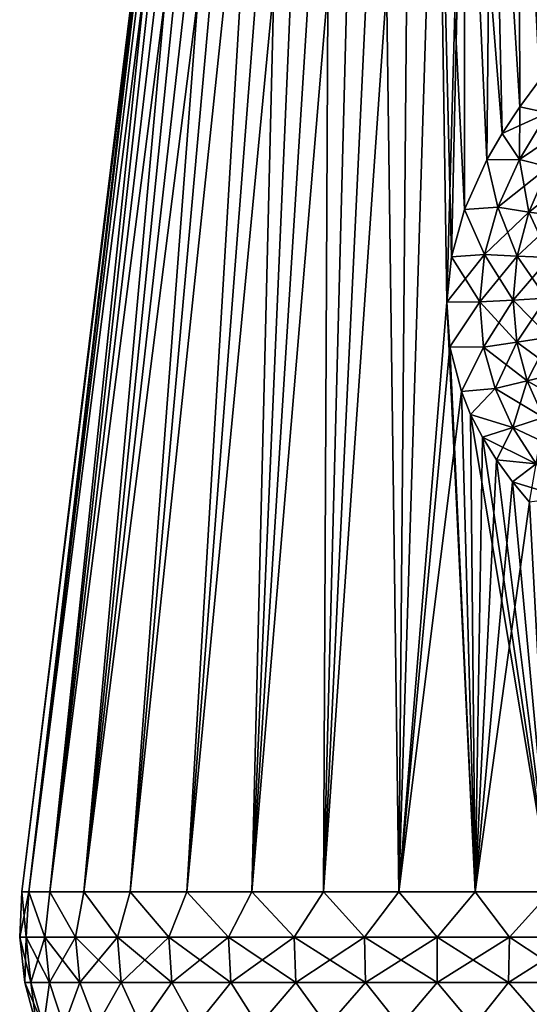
# Model space of a CAD drawing. Header units: millimetres. Extents: x -29 to 75, y -375 to 208.
# Tile 2 of 24: x -29 to 6, y 8 to 75. Entities that reach past the tile are written whole.
import ezdxf

# ---------------------------------------------------------------- set-up
doc = ezdxf.new("R2010")
doc.units = ezdxf.units.MM
doc.header["$LTSCALE"] = 21.359881
for name, color, linetype in [('11', 7, 'CONTINUOUS'), ('13', 7, 'CONTINUOUS'), ('14', 7, 'CONTINUOUS'), ('16', 7, 'CONTINUOUS'), ('8', 7, 'CONTINUOUS'), ('9', 7, 'CONTINUOUS')]:
    doc.layers.add(name, color=color, linetype=linetype)

msp = doc.modelspace()

# ---------------------------------------------------------------- linework, layer by layer
at = {"layer": '11', "color": 7, "linetype": 'CONTINUOUS', "true_color": 0xe0f2ff}
for points in [[(-28.401, 15.705), (-18.05, 100), (-17.952, 100, -1.887), (-28.401, 15.705)], [(-28.401, 15.705), (-17.952, 100, -1.887), (-27.917, 15.705, -5.219), (-28.401, 15.705)], [(-17.656, 100, -3.752), (-17.167, 100, -5.577), (-27.917, 15.705, -5.219), (-17.656, 100, -3.752)], [(-27.917, 15.705, -5.219), (-17.167, 100, -5.577), (-26.483, 15.705, -10.259), (-27.917, 15.705, -5.219)], [(-17.952, 100, -1.887), (-17.656, 100, -3.752), (-27.917, 15.705, -5.219), (-17.952, 100, -1.887)], [(-16.49, 100, -7.341), (-15.632, 100, -9.024), (-26.483, 15.705, -10.259), (-16.49, 100, -7.341)], [(-26.483, 15.705, -10.259), (-15.632, 100, -9.024), (-24.147, 15.705, -14.951), (-26.483, 15.705, -10.259)], [(-17.167, 100, -5.577), (-16.49, 100, -7.341), (-26.483, 15.705, -10.259), (-17.167, 100, -5.577)], [(-14.604, 100, -10.609), (-13.415, 100, -12.077), (-24.147, 15.705, -14.951), (-14.604, 100, -10.609)], [(-24.147, 15.705, -14.951), (-13.415, 100, -12.077), (-20.988, 15.705, -19.133), (-24.147, 15.705, -14.951)], [(-15.632, 100, -9.024), (-14.604, 100, -10.609), (-24.147, 15.705, -14.951), (-15.632, 100, -9.024)], [(-13.415, 100, -12.077), (-12.079, 100, -13.414), (-20.988, 15.705, -19.133), (-13.415, 100, -12.077)], [(-20.988, 15.705, -19.133), (-12.079, 100, -13.414), (-17.115, 15.705, -22.664), (-20.988, 15.705, -19.133)], [(-10.61, 100, -14.603), (-9.026, 100, -15.632), (-17.115, 15.705, -22.664), (-10.61, 100, -14.603)], [(-17.115, 15.705, -22.664), (-9.026, 100, -15.632), (-12.659, 15.705, -25.423), (-17.115, 15.705, -22.664)], [(-12.079, 100, -13.414), (-10.61, 100, -14.603), (-17.115, 15.705, -22.664), (-12.079, 100, -13.414)], [(-7.342, 100, -16.49), (-5.578, 100, -17.167), (-12.659, 15.705, -25.423), (-7.342, 100, -16.49)], [(-12.659, 15.705, -25.423), (-5.578, 100, -17.167), (-7.772, 15.705, -27.316), (-12.659, 15.705, -25.423)], [(-9.026, 100, -15.632), (-7.342, 100, -16.49), (-12.659, 15.705, -25.423), (-9.026, 100, -15.632)], [(-3.753, 100, -17.656), (-1.887, 100, -17.951), (-7.772, 15.705, -27.316), (-3.753, 100, -17.656)], [(-7.772, 15.705, -27.316), (-1.887, 100, -17.951), (-2.62, 15.705, -28.279), (-7.772, 15.705, -27.316)], [(-5.578, 100, -17.167), (-3.753, 100, -17.656), (-7.772, 15.705, -27.316), (-5.578, 100, -17.167)], [(-1.887, 100, -17.951), (0, 100, -18.05), (-2.62, 15.705, -28.279), (-1.887, 100, -17.951)], [(-2.62, 15.705, -28.279), (0, 100, -18.05), (0.666, 56.055, -23.437), (-2.62, 15.705, -28.279)], [(0, 100, -18.05), (1.887, 100, -17.951), (0.666, 56.055, -23.437), (0, 100, -18.05)], [(0.666, 56.055, -23.437), (1.887, 100, -17.951), (0.991, 59.149, -23.045), (0.666, 56.055, -23.437)], [(0.991, 59.149, -23.045), (1.887, 100, -17.951), (1.881, 62.384, -22.591), (0.991, 59.149, -23.045)], [(1.881, 62.384, -22.591), (1.887, 100, -17.951), (3.405, 65.794, -21.988), (1.881, 62.384, -22.591)], [(1.887, 100, -17.951), (3.753, 100, -17.656), (3.405, 65.794, -21.988), (1.887, 100, -17.951)], [(3.405, 65.794, -21.988), (3.753, 100, -17.656), (4.447, 67.593, -21.576), (3.405, 65.794, -21.988)], [(3.753, 100, -17.656), (5.578, 100, -17.167), (5.658, 69.418, -21.058), (3.753, 100, -17.656)], [(4.447, 67.593, -21.576), (3.753, 100, -17.656), (5.658, 69.418, -21.058), (4.447, 67.593, -21.576)], [(5.578, 100, -17.167), (7.342, 100, -16.49), (7.015, 71.234, -20.411), (5.578, 100, -17.167)], [(5.658, 69.418, -21.058), (5.578, 100, -17.167), (7.015, 71.234, -20.411), (5.658, 69.418, -21.058)], [(0.877, 52.999, -23.805), (-2.62, 15.705, -28.279), (0.666, 56.055, -23.437), (0.877, 52.999, -23.805)], [(1.665, 49.932, -24.141), (-2.62, 15.705, -28.279), (0.877, 52.999, -23.805), (1.665, 49.932, -24.141)], [(2.62, 15.705, -28.279), (-2.62, 15.705, -28.279), (1.665, 49.932, -24.141), (2.62, 15.705, -28.279)], [(2.3, 48.371, -24.281), (2.62, 15.705, -28.279), (1.665, 49.932, -24.141), (2.3, 48.371, -24.281)], [(3.103, 46.802, -24.386), (2.62, 15.705, -28.279), (2.3, 48.371, -24.281), (3.103, 46.802, -24.386)], [(4.059, 45.258, -24.437), (2.62, 15.705, -28.279), (3.103, 46.802, -24.386), (4.059, 45.258, -24.437)], [(5.154, 43.762, -24.418), (2.62, 15.705, -28.279), (4.059, 45.258, -24.437), (5.154, 43.762, -24.418)], [(6.332, 42.368, -24.316), (2.62, 15.705, -28.279), (5.154, 43.762, -24.418), (6.332, 42.368, -24.316)], [(7.772, 15.705, -27.316), (2.62, 15.705, -28.279), (6.332, 42.368, -24.316), (7.772, 15.705, -27.316)]]:
    msp.add_3dface(points, dxfattribs=at)
at = {"layer": '13', "color": 7, "linetype": 'CONTINUOUS', "true_color": 0xe0f2ff}
for points in [[(7.015, 71.234, 20.411), (5.658, 69.418, 21.058), (7.563, 68.996, 20.597), (7.015, 71.234, 20.411)], [(5.658, 69.418, 21.058), (4.447, 67.593, 21.576), (7.563, 68.996, 20.597), (5.658, 69.418, 21.058)], [(4.447, 67.593, 21.576), (5.638, 65.815, 21.61), (7.563, 68.996, 20.597), (4.447, 67.593, 21.576)], [(5.638, 65.815, 21.61), (9.358, 68.307, 20.242), (7.563, 68.996, 20.597), (5.638, 65.815, 21.61)], [(7.616, 65.297, 21.353), (9.358, 68.307, 20.242), (5.638, 65.815, 21.61), (7.616, 65.297, 21.353)], [(4.447, 67.593, 21.576), (3.405, 65.794, 21.988), (5.638, 65.815, 21.61), (4.447, 67.593, 21.576)], [(3.405, 65.794, 21.988), (1.881, 62.384, 22.591), (4.165, 62.539, 22.353), (3.405, 65.794, 21.988)], [(3.405, 65.794, 21.988), (4.165, 62.539, 22.353), (5.638, 65.815, 21.61), (3.405, 65.794, 21.988)], [(4.165, 62.539, 22.353), (7.616, 65.297, 21.353), (5.638, 65.815, 21.61), (4.165, 62.539, 22.353)], [(6.289, 62.216, 22.175), (7.616, 65.297, 21.353), (4.165, 62.539, 22.353), (6.289, 62.216, 22.175)], [(6.289, 62.216, 22.175), (9.627, 64.832, 21.113), (7.616, 65.297, 21.353), (6.289, 62.216, 22.175)], [(8.429, 61.931, 21.992), (9.627, 64.832, 21.113), (6.289, 62.216, 22.175), (8.429, 61.931, 21.992)], [(1.881, 62.384, 22.591), (0.991, 59.149, 23.045), (3.256, 59.303, 22.903), (1.881, 62.384, 22.591)], [(1.881, 62.384, 22.591), (3.256, 59.303, 22.903), (4.165, 62.539, 22.353), (1.881, 62.384, 22.591)], [(3.256, 59.303, 22.903), (6.289, 62.216, 22.175), (4.165, 62.539, 22.353), (3.256, 59.303, 22.903)], [(5.48, 59.188, 22.763), (6.289, 62.216, 22.175), (3.256, 59.303, 22.903), (5.48, 59.188, 22.763)], [(5.48, 59.188, 22.763), (8.429, 61.931, 21.992), (6.289, 62.216, 22.175), (5.48, 59.188, 22.763)], [(7.708, 59.096, 22.602), (8.429, 61.931, 21.992), (5.48, 59.188, 22.763), (7.708, 59.096, 22.602)], [(0.991, 59.149, 23.045), (0.666, 56.055, 23.437), (3.256, 59.303, 22.903), (0.991, 59.149, 23.045)], [(0.666, 56.055, 23.437), (2.927, 56.071, 23.342), (3.256, 59.303, 22.903), (0.666, 56.055, 23.437)], [(2.927, 56.071, 23.342), (5.48, 59.188, 22.763), (3.256, 59.303, 22.903), (2.927, 56.071, 23.342)], [(5.197, 56.188, 23.189), (5.48, 59.188, 22.763), (2.927, 56.071, 23.342), (5.197, 56.188, 23.189)], [(5.197, 56.188, 23.189), (7.708, 59.096, 22.602), (5.48, 59.188, 22.763), (5.197, 56.188, 23.189)], [(7.466, 56.313, 23.003), (7.708, 59.096, 22.602), (5.197, 56.188, 23.189), (7.466, 56.313, 23.003)], [(0.666, 56.055, 23.437), (0.877, 52.999, 23.805), (2.927, 56.071, 23.342), (0.666, 56.055, 23.437)], [(0.877, 52.999, 23.805), (3.19, 52.978, 23.684), (2.927, 56.071, 23.342), (0.877, 52.999, 23.805)], [(3.19, 52.978, 23.684), (5.197, 56.188, 23.189), (2.927, 56.071, 23.342), (3.19, 52.978, 23.684)], [(5.447, 53.321, 23.465), (5.197, 56.188, 23.189), (3.19, 52.978, 23.684), (5.447, 53.321, 23.465)], [(5.447, 53.321, 23.465), (7.466, 56.313, 23.003), (5.197, 56.188, 23.189), (5.447, 53.321, 23.465)], [(7.7, 53.66, 23.213), (7.466, 56.313, 23.003), (5.447, 53.321, 23.465), (7.7, 53.66, 23.213)], [(3.967, 50.132, 23.91), (5.447, 53.321, 23.465), (3.19, 52.978, 23.684), (3.967, 50.132, 23.91)], [(6.16, 50.665, 23.591), (5.447, 53.321, 23.465), (3.967, 50.132, 23.91), (6.16, 50.665, 23.591)], [(6.16, 50.665, 23.591), (7.7, 53.66, 23.213), (5.447, 53.321, 23.465), (6.16, 50.665, 23.591)], [(8.355, 51.183, 23.241), (7.7, 53.66, 23.213), (6.16, 50.665, 23.591), (8.355, 51.183, 23.241)], [(0.877, 52.999, 23.805), (1.665, 49.932, 24.141), (3.19, 52.978, 23.684), (0.877, 52.999, 23.805)], [(1.665, 49.932, 24.141), (3.967, 50.132, 23.91), (3.19, 52.978, 23.684), (1.665, 49.932, 24.141)], [(5.177, 47.485, 23.999), (6.16, 50.665, 23.591), (3.967, 50.132, 23.91), (5.177, 47.485, 23.999)], [(7.275, 48.168, 23.551), (6.16, 50.665, 23.591), (5.177, 47.485, 23.999), (7.275, 48.168, 23.551)], [(7.275, 48.168, 23.551), (8.355, 51.183, 23.241), (6.16, 50.665, 23.591), (7.275, 48.168, 23.551)], [(1.665, 49.932, 24.141), (2.3, 48.371, 24.281), (3.967, 50.132, 23.91), (1.665, 49.932, 24.141)], [(2.3, 48.371, 24.281), (5.177, 47.485, 23.999), (3.967, 50.132, 23.91), (2.3, 48.371, 24.281)], [(2.3, 48.371, 24.281), (3.103, 46.802, 24.386), (5.177, 47.485, 23.999), (2.3, 48.371, 24.281)], [(6.773, 44.991, 23.904), (7.275, 48.168, 23.551), (5.177, 47.485, 23.999), (6.773, 44.991, 23.904)], [(3.103, 46.802, 24.386), (4.059, 45.258, 24.437), (5.177, 47.485, 23.999), (3.103, 46.802, 24.386)], [(4.059, 45.258, 24.437), (6.773, 44.991, 23.904), (5.177, 47.485, 23.999), (4.059, 45.258, 24.437)], [(4.059, 45.258, 24.437), (5.154, 43.762, 24.418), (6.773, 44.991, 23.904), (4.059, 45.258, 24.437)], [(5.154, 43.762, 24.418), (6.332, 42.368, 24.316), (6.773, 44.991, 23.904), (5.154, 43.762, 24.418)]]:
    msp.add_3dface(points, dxfattribs=at)
at = {"layer": '14', "color": 7, "linetype": 'CONTINUOUS', "true_color": 0xe0f2ff}
for points in [[(5.658, 69.418, -21.058), (7.015, 71.234, -20.411), (7.563, 68.996, -20.597), (5.658, 69.418, -21.058)], [(4.447, 67.593, -21.576), (5.658, 69.418, -21.058), (5.638, 65.815, -21.61), (4.447, 67.593, -21.576)], [(5.658, 69.418, -21.058), (7.563, 68.996, -20.597), (5.638, 65.815, -21.61), (5.658, 69.418, -21.058)], [(7.563, 68.996, -20.597), (7.616, 65.297, -21.353), (5.638, 65.815, -21.61), (7.563, 68.996, -20.597)], [(3.405, 65.794, -21.988), (4.447, 67.593, -21.576), (5.638, 65.815, -21.61), (3.405, 65.794, -21.988)], [(1.881, 62.384, -22.591), (3.405, 65.794, -21.988), (4.165, 62.539, -22.353), (1.881, 62.384, -22.591)], [(3.405, 65.794, -21.988), (5.638, 65.815, -21.61), (4.165, 62.539, -22.353), (3.405, 65.794, -21.988)], [(5.638, 65.815, -21.61), (6.289, 62.216, -22.175), (4.165, 62.539, -22.353), (5.638, 65.815, -21.61)], [(7.616, 65.297, -21.353), (6.289, 62.216, -22.175), (5.638, 65.815, -21.61), (7.616, 65.297, -21.353)], [(7.616, 65.297, -21.353), (8.429, 61.931, -21.992), (6.289, 62.216, -22.175), (7.616, 65.297, -21.353)], [(0.991, 59.149, -23.045), (1.881, 62.384, -22.591), (3.256, 59.303, -22.903), (0.991, 59.149, -23.045)], [(1.881, 62.384, -22.591), (4.165, 62.539, -22.353), (3.256, 59.303, -22.903), (1.881, 62.384, -22.591)], [(4.165, 62.539, -22.353), (5.48, 59.188, -22.763), (3.256, 59.303, -22.903), (4.165, 62.539, -22.353)], [(6.289, 62.216, -22.175), (5.48, 59.188, -22.763), (4.165, 62.539, -22.353), (6.289, 62.216, -22.175)], [(6.289, 62.216, -22.175), (7.708, 59.096, -22.602), (5.48, 59.188, -22.763), (6.289, 62.216, -22.175)], [(8.429, 61.931, -21.992), (7.708, 59.096, -22.602), (6.289, 62.216, -22.175), (8.429, 61.931, -21.992)], [(0.991, 59.149, -23.045), (3.256, 59.303, -22.903), (2.927, 56.071, -23.342), (0.991, 59.149, -23.045)], [(3.256, 59.303, -22.903), (5.197, 56.188, -23.189), (2.927, 56.071, -23.342), (3.256, 59.303, -22.903)], [(5.48, 59.188, -22.763), (5.197, 56.188, -23.189), (3.256, 59.303, -22.903), (5.48, 59.188, -22.763)], [(0.666, 56.055, -23.437), (0.991, 59.149, -23.045), (2.927, 56.071, -23.342), (0.666, 56.055, -23.437)], [(5.48, 59.188, -22.763), (7.466, 56.313, -23.003), (5.197, 56.188, -23.189), (5.48, 59.188, -22.763)], [(7.708, 59.096, -22.602), (7.466, 56.313, -23.003), (5.48, 59.188, -22.763), (7.708, 59.096, -22.602)], [(0.877, 52.999, -23.805), (0.666, 56.055, -23.437), (2.927, 56.071, -23.342), (0.877, 52.999, -23.805)], [(0.877, 52.999, -23.805), (2.927, 56.071, -23.342), (3.19, 52.978, -23.684), (0.877, 52.999, -23.805)], [(5.197, 56.188, -23.189), (5.447, 53.321, -23.465), (2.927, 56.071, -23.342), (5.197, 56.188, -23.189)], [(2.927, 56.071, -23.342), (5.447, 53.321, -23.465), (3.19, 52.978, -23.684), (2.927, 56.071, -23.342)], [(7.466, 56.313, -23.003), (7.7, 53.66, -23.213), (5.197, 56.188, -23.189), (7.466, 56.313, -23.003)], [(5.197, 56.188, -23.189), (7.7, 53.66, -23.213), (5.447, 53.321, -23.465), (5.197, 56.188, -23.189)], [(5.447, 53.321, -23.465), (6.16, 50.665, -23.591), (3.19, 52.978, -23.684), (5.447, 53.321, -23.465)], [(7.7, 53.66, -23.213), (8.355, 51.183, -23.241), (5.447, 53.321, -23.465), (7.7, 53.66, -23.213)], [(5.447, 53.321, -23.465), (8.355, 51.183, -23.241), (6.16, 50.665, -23.591), (5.447, 53.321, -23.465)], [(1.665, 49.932, -24.141), (0.877, 52.999, -23.805), (3.19, 52.978, -23.684), (1.665, 49.932, -24.141)], [(1.665, 49.932, -24.141), (3.19, 52.978, -23.684), (3.967, 50.132, -23.91), (1.665, 49.932, -24.141)], [(3.19, 52.978, -23.684), (6.16, 50.665, -23.591), (3.967, 50.132, -23.91), (3.19, 52.978, -23.684)], [(6.16, 50.665, -23.591), (7.275, 48.168, -23.551), (3.967, 50.132, -23.91), (6.16, 50.665, -23.591)], [(8.355, 51.183, -23.241), (9.384, 48.829, -23.08), (6.16, 50.665, -23.591), (8.355, 51.183, -23.241)], [(6.16, 50.665, -23.591), (9.384, 48.829, -23.08), (7.275, 48.168, -23.551), (6.16, 50.665, -23.591)], [(2.3, 48.371, -24.281), (1.665, 49.932, -24.141), (3.967, 50.132, -23.91), (2.3, 48.371, -24.281)], [(2.3, 48.371, -24.281), (3.967, 50.132, -23.91), (5.177, 47.485, -23.999), (2.3, 48.371, -24.281)], [(3.967, 50.132, -23.91), (7.275, 48.168, -23.551), (5.177, 47.485, -23.999), (3.967, 50.132, -23.91)], [(3.103, 46.802, -24.386), (2.3, 48.371, -24.281), (5.177, 47.485, -23.999), (3.103, 46.802, -24.386)], [(7.275, 48.168, -23.551), (8.758, 45.793, -23.312), (5.177, 47.485, -23.999), (7.275, 48.168, -23.551)], [(3.103, 46.802, -24.386), (5.177, 47.485, -23.999), (6.773, 44.991, -23.904), (3.103, 46.802, -24.386)], [(5.177, 47.485, -23.999), (8.758, 45.793, -23.312), (6.773, 44.991, -23.904), (5.177, 47.485, -23.999)], [(4.059, 45.258, -24.437), (3.103, 46.802, -24.386), (6.773, 44.991, -23.904), (4.059, 45.258, -24.437)], [(5.154, 43.762, -24.418), (4.059, 45.258, -24.437), (6.773, 44.991, -23.904), (5.154, 43.762, -24.418)], [(5.154, 43.762, -24.418), (6.773, 44.991, -23.904), (8.678, 42.677, -23.573), (5.154, 43.762, -24.418)], [(6.332, 42.368, -24.316), (5.154, 43.762, -24.418), (8.678, 42.677, -23.573), (6.332, 42.368, -24.316)]]:
    msp.add_3dface(points, dxfattribs=at)
at = {"layer": '16', "color": 7, "linetype": 'CONTINUOUS', "true_color": 0xe0f2ff}
for points in [[(-28.539, 12.601), (-28.401, 15.705), (-27.917, 15.705, -5.219), (-28.539, 12.601)], [(-28.539, 12.601), (-27.917, 15.705, -5.219), (-28.106, 12.601, -4.956), (-28.539, 12.601)], [(-28.106, 12.601, -4.956), (-27.917, 15.705, -5.219), (-26.818, 12.601, -9.761), (-28.106, 12.601, -4.956)], [(-27.917, 15.705, -5.219), (-26.483, 15.705, -10.259), (-26.818, 12.601, -9.761), (-27.917, 15.705, -5.219)], [(-26.818, 12.601, -9.761), (-26.483, 15.705, -10.259), (-24.716, 12.601, -14.27), (-26.818, 12.601, -9.761)], [(-26.483, 15.705, -10.259), (-24.147, 15.705, -14.951), (-24.716, 12.601, -14.27), (-26.483, 15.705, -10.259)], [(-24.716, 12.601, -14.27), (-24.147, 15.705, -14.951), (-21.862, 12.601, -18.345), (-24.716, 12.601, -14.27)], [(-24.147, 15.705, -14.951), (-20.988, 15.705, -19.133), (-21.862, 12.601, -18.345), (-24.147, 15.705, -14.951)], [(-21.862, 12.601, -18.345), (-20.988, 15.705, -19.133), (-18.345, 12.601, -21.862), (-21.862, 12.601, -18.345)], [(-20.988, 15.705, -19.133), (-17.115, 15.705, -22.664), (-18.345, 12.601, -21.862), (-20.988, 15.705, -19.133)], [(-18.345, 12.601, -21.862), (-17.115, 15.705, -22.664), (-14.27, 12.601, -24.716), (-18.345, 12.601, -21.862)], [(-17.115, 15.705, -22.664), (-12.659, 15.705, -25.423), (-14.27, 12.601, -24.716), (-17.115, 15.705, -22.664)], [(-14.27, 12.601, -24.716), (-12.659, 15.705, -25.423), (-9.761, 12.601, -26.818), (-14.27, 12.601, -24.716)], [(-12.659, 15.705, -25.423), (-7.772, 15.705, -27.316), (-9.761, 12.601, -26.818), (-12.659, 15.705, -25.423)], [(-9.761, 12.601, -26.818), (-7.772, 15.705, -27.316), (-4.956, 12.601, -28.106), (-9.761, 12.601, -26.818)], [(-7.772, 15.705, -27.316), (-2.62, 15.705, -28.279), (-4.956, 12.601, -28.106), (-7.772, 15.705, -27.316)], [(-4.956, 12.601, -28.106), (-2.62, 15.705, -28.279), (0, 12.601, -28.539), (-4.956, 12.601, -28.106)], [(-2.62, 15.705, -28.279), (2.62, 15.705, -28.279), (0, 12.601, -28.539), (-2.62, 15.705, -28.279)], [(0, 12.601, -28.539), (2.62, 15.705, -28.279), (4.956, 12.601, -28.106), (0, 12.601, -28.539)], [(2.62, 15.705, -28.279), (7.772, 15.705, -27.316), (4.956, 12.601, -28.106), (2.62, 15.705, -28.279)], [(4.956, 12.601, -28.106), (7.772, 15.705, -27.316), (9.761, 12.601, -26.818), (4.956, 12.601, -28.106)], [(-28.196, 9.51), (-28.539, 12.601), (-28.106, 12.601, -4.956), (-28.196, 9.51)], [(-28.196, 9.51), (-28.106, 12.601, -4.956), (-27.768, 9.51, -4.896), (-28.196, 9.51)], [(-28.106, 12.601, -4.956), (-26.818, 12.601, -9.761), (-27.768, 9.51, -4.896), (-28.106, 12.601, -4.956)], [(-27.768, 9.51, -4.896), (-26.818, 12.601, -9.761), (-26.495, 9.51, -9.644), (-27.768, 9.51, -4.896)], [(-26.818, 12.601, -9.761), (-24.716, 12.601, -14.27), (-26.495, 9.51, -9.644), (-26.818, 12.601, -9.761)], [(-26.495, 9.51, -9.644), (-24.716, 12.601, -14.27), (-24.418, 9.51, -14.098), (-26.495, 9.51, -9.644)], [(-24.716, 12.601, -14.27), (-21.862, 12.601, -18.345), (-24.418, 9.51, -14.098), (-24.716, 12.601, -14.27)], [(-24.418, 9.51, -14.098), (-21.862, 12.601, -18.345), (-21.599, 9.51, -18.124), (-24.418, 9.51, -14.098)], [(-21.862, 12.601, -18.345), (-18.345, 12.601, -21.862), (-21.599, 9.51, -18.124), (-21.862, 12.601, -18.345)], [(-21.599, 9.51, -18.124), (-18.345, 12.601, -21.862), (-18.124, 9.51, -21.599), (-21.599, 9.51, -18.124)], [(-18.345, 12.601, -21.862), (-14.27, 12.601, -24.716), (-18.124, 9.51, -21.599), (-18.345, 12.601, -21.862)], [(-18.124, 9.51, -21.599), (-14.27, 12.601, -24.716), (-14.098, 9.51, -24.418), (-18.124, 9.51, -21.599)], [(-14.27, 12.601, -24.716), (-9.761, 12.601, -26.818), (-14.098, 9.51, -24.418), (-14.27, 12.601, -24.716)], [(-14.098, 9.51, -24.418), (-9.761, 12.601, -26.818), (-9.644, 9.51, -26.495), (-14.098, 9.51, -24.418)], [(-9.761, 12.601, -26.818), (-4.956, 12.601, -28.106), (-9.644, 9.51, -26.495), (-9.761, 12.601, -26.818)], [(-9.644, 9.51, -26.495), (-4.956, 12.601, -28.106), (-4.896, 9.51, -27.768), (-9.644, 9.51, -26.495)], [(-4.956, 12.601, -28.106), (0, 12.601, -28.539), (-4.896, 9.51, -27.768), (-4.956, 12.601, -28.106)], [(-4.896, 9.51, -27.768), (0, 12.601, -28.539), (0, 9.51, -28.196), (-4.896, 9.51, -27.768)], [(0, 12.601, -28.539), (4.956, 12.601, -28.106), (0, 9.51, -28.196), (0, 12.601, -28.539)], [(0, 9.51, -28.196), (4.956, 12.601, -28.106), (4.896, 9.51, -27.768), (0, 9.51, -28.196)], [(4.956, 12.601, -28.106), (9.761, 12.601, -26.818), (4.896, 9.51, -27.768), (4.956, 12.601, -28.106)], [(4.896, 9.51, -27.768), (9.761, 12.601, -26.818), (9.644, 9.51, -26.495), (4.896, 9.51, -27.768)], [(-27.381, 6.515), (-28.196, 9.51), (-27.768, 9.51, -4.896), (-27.381, 6.515)], [(-26.915, 6.515, -5.031), (-27.381, 6.515), (-27.768, 9.51, -4.896), (-26.915, 6.515, -5.031)], [(-26.915, 6.515, -5.031), (-27.768, 9.51, -4.896), (-26.495, 9.51, -9.644), (-26.915, 6.515, -5.031)], [(-25.532, 6.515, -9.891), (-26.915, 6.515, -5.031), (-26.495, 9.51, -9.644), (-25.532, 6.515, -9.891)], [(-25.532, 6.515, -9.891), (-26.495, 9.51, -9.644), (-24.418, 9.51, -14.098), (-25.532, 6.515, -9.891)], [(-23.28, 6.515, -14.414), (-25.532, 6.515, -9.891), (-24.418, 9.51, -14.098), (-23.28, 6.515, -14.414)], [(-23.28, 6.515, -14.414), (-24.418, 9.51, -14.098), (-21.599, 9.51, -18.124), (-23.28, 6.515, -14.414)], [(-20.235, 6.515, -18.446), (-23.28, 6.515, -14.414), (-21.599, 9.51, -18.124), (-20.235, 6.515, -18.446)], [(-20.235, 6.515, -18.446), (-21.599, 9.51, -18.124), (-18.124, 9.51, -21.599), (-20.235, 6.515, -18.446)], [(-16.501, 6.515, -21.85), (-20.235, 6.515, -18.446), (-18.124, 9.51, -21.599), (-16.501, 6.515, -21.85)], [(-16.501, 6.515, -21.85), (-18.124, 9.51, -21.599), (-14.098, 9.51, -24.418), (-16.501, 6.515, -21.85)], [(-12.205, 6.515, -24.51), (-16.501, 6.515, -21.85), (-14.098, 9.51, -24.418), (-12.205, 6.515, -24.51)], [(-12.205, 6.515, -24.51), (-14.098, 9.51, -24.418), (-9.644, 9.51, -26.495), (-12.205, 6.515, -24.51)], [(-7.493, 6.515, -26.336), (-12.205, 6.515, -24.51), (-9.644, 9.51, -26.495), (-7.493, 6.515, -26.336)], [(-7.493, 6.515, -26.336), (-9.644, 9.51, -26.495), (-4.896, 9.51, -27.768), (-7.493, 6.515, -26.336)], [(-2.526, 6.515, -27.264), (-7.493, 6.515, -26.336), (-4.896, 9.51, -27.768), (-2.526, 6.515, -27.264)], [(-2.526, 6.515, -27.264), (-4.896, 9.51, -27.768), (0, 9.51, -28.196), (-2.526, 6.515, -27.264)], [(2.526, 6.515, -27.264), (-2.526, 6.515, -27.264), (0, 9.51, -28.196), (2.526, 6.515, -27.264)], [(2.526, 6.515, -27.264), (0, 9.51, -28.196), (4.896, 9.51, -27.768), (2.526, 6.515, -27.264)], [(7.493, 6.515, -26.336), (2.526, 6.515, -27.264), (4.896, 9.51, -27.768), (7.493, 6.515, -26.336)], [(7.493, 6.515, -26.336), (4.896, 9.51, -27.768), (9.644, 9.51, -26.495), (7.493, 6.515, -26.336)]]:
    msp.add_3dface(points, dxfattribs=at)
at = {"layer": '8', "color": 7, "linetype": 'CONTINUOUS', "true_color": 0xe0f2ff}
for points in [[(-28.106, 12.601, 4.956), (-28.401, 15.705), (-28.539, 12.601), (-28.106, 12.601, 4.956)], [(-27.917, 15.705, 5.219), (-28.401, 15.705), (-28.106, 12.601, 4.956), (-27.917, 15.705, 5.219)], [(-26.818, 12.601, 9.761), (-27.917, 15.705, 5.219), (-28.106, 12.601, 4.956), (-26.818, 12.601, 9.761)], [(-26.483, 15.705, 10.259), (-27.917, 15.705, 5.219), (-26.818, 12.601, 9.761), (-26.483, 15.705, 10.259)], [(-24.716, 12.601, 14.27), (-26.483, 15.705, 10.259), (-26.818, 12.601, 9.761), (-24.716, 12.601, 14.27)], [(-24.147, 15.705, 14.951), (-26.483, 15.705, 10.259), (-24.716, 12.601, 14.27), (-24.147, 15.705, 14.951)], [(-21.862, 12.601, 18.345), (-24.147, 15.705, 14.951), (-24.716, 12.601, 14.27), (-21.862, 12.601, 18.345)], [(-20.988, 15.705, 19.133), (-24.147, 15.705, 14.951), (-21.862, 12.601, 18.345), (-20.988, 15.705, 19.133)], [(-18.345, 12.601, 21.862), (-20.988, 15.705, 19.133), (-21.862, 12.601, 18.345), (-18.345, 12.601, 21.862)], [(-17.115, 15.705, 22.664), (-20.988, 15.705, 19.133), (-18.345, 12.601, 21.862), (-17.115, 15.705, 22.664)], [(-14.27, 12.601, 24.716), (-17.115, 15.705, 22.664), (-18.345, 12.601, 21.862), (-14.27, 12.601, 24.716)], [(-12.659, 15.705, 25.423), (-17.115, 15.705, 22.664), (-14.27, 12.601, 24.716), (-12.659, 15.705, 25.423)], [(-9.761, 12.601, 26.818), (-12.659, 15.705, 25.423), (-14.27, 12.601, 24.716), (-9.761, 12.601, 26.818)], [(-7.772, 15.705, 27.316), (-12.659, 15.705, 25.423), (-9.761, 12.601, 26.818), (-7.772, 15.705, 27.316)], [(-4.956, 12.601, 28.106), (-7.772, 15.705, 27.316), (-9.761, 12.601, 26.818), (-4.956, 12.601, 28.106)], [(-2.62, 15.705, 28.279), (-7.772, 15.705, 27.316), (-4.956, 12.601, 28.106), (-2.62, 15.705, 28.279)], [(0, 12.601, 28.539), (-2.62, 15.705, 28.279), (-4.956, 12.601, 28.106), (0, 12.601, 28.539)], [(2.62, 15.705, 28.279), (-2.62, 15.705, 28.279), (0, 12.601, 28.539), (2.62, 15.705, 28.279)], [(4.956, 12.601, 28.106), (2.62, 15.705, 28.279), (0, 12.601, 28.539), (4.956, 12.601, 28.106)], [(7.772, 15.705, 27.316), (2.62, 15.705, 28.279), (4.956, 12.601, 28.106), (7.772, 15.705, 27.316)], [(9.761, 12.601, 26.818), (7.772, 15.705, 27.316), (4.956, 12.601, 28.106), (9.761, 12.601, 26.818)], [(-28.106, 12.601, 4.956), (-28.539, 12.601), (-27.768, 9.51, 4.896), (-28.106, 12.601, 4.956)], [(-28.539, 12.601), (-28.196, 9.51), (-27.768, 9.51, 4.896), (-28.539, 12.601)], [(-26.818, 12.601, 9.761), (-28.106, 12.601, 4.956), (-26.495, 9.51, 9.644), (-26.818, 12.601, 9.761)], [(-26.495, 9.51, 9.644), (-28.106, 12.601, 4.956), (-27.768, 9.51, 4.896), (-26.495, 9.51, 9.644)], [(-24.716, 12.601, 14.27), (-26.818, 12.601, 9.761), (-24.418, 9.51, 14.098), (-24.716, 12.601, 14.27)], [(-24.418, 9.51, 14.098), (-26.818, 12.601, 9.761), (-26.495, 9.51, 9.644), (-24.418, 9.51, 14.098)], [(-21.862, 12.601, 18.345), (-24.716, 12.601, 14.27), (-21.599, 9.51, 18.124), (-21.862, 12.601, 18.345)], [(-21.599, 9.51, 18.124), (-24.716, 12.601, 14.27), (-24.418, 9.51, 14.098), (-21.599, 9.51, 18.124)], [(-18.345, 12.601, 21.862), (-21.862, 12.601, 18.345), (-18.124, 9.51, 21.599), (-18.345, 12.601, 21.862)], [(-18.124, 9.51, 21.599), (-21.862, 12.601, 18.345), (-21.599, 9.51, 18.124), (-18.124, 9.51, 21.599)], [(-14.27, 12.601, 24.716), (-18.345, 12.601, 21.862), (-14.098, 9.51, 24.418), (-14.27, 12.601, 24.716)], [(-14.098, 9.51, 24.418), (-18.345, 12.601, 21.862), (-18.124, 9.51, 21.599), (-14.098, 9.51, 24.418)], [(-9.761, 12.601, 26.818), (-14.27, 12.601, 24.716), (-9.644, 9.51, 26.495), (-9.761, 12.601, 26.818)], [(-9.644, 9.51, 26.495), (-14.27, 12.601, 24.716), (-14.098, 9.51, 24.418), (-9.644, 9.51, 26.495)], [(-4.956, 12.601, 28.106), (-9.761, 12.601, 26.818), (-4.896, 9.51, 27.768), (-4.956, 12.601, 28.106)], [(-4.896, 9.51, 27.768), (-9.761, 12.601, 26.818), (-9.644, 9.51, 26.495), (-4.896, 9.51, 27.768)], [(0, 12.601, 28.539), (-4.956, 12.601, 28.106), (0, 9.51, 28.196), (0, 12.601, 28.539)], [(0, 9.51, 28.196), (-4.956, 12.601, 28.106), (-4.896, 9.51, 27.768), (0, 9.51, 28.196)], [(4.956, 12.601, 28.106), (0, 12.601, 28.539), (4.896, 9.51, 27.768), (4.956, 12.601, 28.106)], [(4.896, 9.51, 27.768), (0, 12.601, 28.539), (0, 9.51, 28.196), (4.896, 9.51, 27.768)], [(9.644, 9.51, 26.495), (4.956, 12.601, 28.106), (4.896, 9.51, 27.768), (9.644, 9.51, 26.495)], [(9.761, 12.601, 26.818), (4.956, 12.601, 28.106), (9.644, 9.51, 26.495), (9.761, 12.601, 26.818)], [(-27.381, 6.515), (-26.915, 6.515, 5.031), (-28.196, 9.51), (-27.381, 6.515)], [(-28.196, 9.51), (-26.915, 6.515, 5.031), (-27.768, 9.51, 4.896), (-28.196, 9.51)], [(-26.915, 6.515, 5.031), (-26.495, 9.51, 9.644), (-27.768, 9.51, 4.896), (-26.915, 6.515, 5.031)], [(-26.915, 6.515, 5.031), (-25.532, 6.515, 9.891), (-26.495, 9.51, 9.644), (-26.915, 6.515, 5.031)], [(-25.532, 6.515, 9.891), (-24.418, 9.51, 14.098), (-26.495, 9.51, 9.644), (-25.532, 6.515, 9.891)], [(-25.532, 6.515, 9.891), (-23.28, 6.515, 14.414), (-24.418, 9.51, 14.098), (-25.532, 6.515, 9.891)], [(-23.28, 6.515, 14.414), (-21.599, 9.51, 18.124), (-24.418, 9.51, 14.098), (-23.28, 6.515, 14.414)], [(-23.28, 6.515, 14.414), (-20.235, 6.515, 18.446), (-21.599, 9.51, 18.124), (-23.28, 6.515, 14.414)], [(-20.235, 6.515, 18.446), (-18.124, 9.51, 21.599), (-21.599, 9.51, 18.124), (-20.235, 6.515, 18.446)], [(-20.235, 6.515, 18.446), (-16.501, 6.515, 21.85), (-18.124, 9.51, 21.599), (-20.235, 6.515, 18.446)], [(-16.501, 6.515, 21.85), (-14.098, 9.51, 24.418), (-18.124, 9.51, 21.599), (-16.501, 6.515, 21.85)], [(-16.501, 6.515, 21.85), (-12.205, 6.515, 24.51), (-14.098, 9.51, 24.418), (-16.501, 6.515, 21.85)], [(-12.205, 6.515, 24.51), (-9.644, 9.51, 26.495), (-14.098, 9.51, 24.418), (-12.205, 6.515, 24.51)], [(-12.205, 6.515, 24.51), (-7.493, 6.515, 26.336), (-9.644, 9.51, 26.495), (-12.205, 6.515, 24.51)], [(-7.493, 6.515, 26.336), (-4.896, 9.51, 27.768), (-9.644, 9.51, 26.495), (-7.493, 6.515, 26.336)], [(-7.493, 6.515, 26.336), (-2.526, 6.515, 27.264), (-4.896, 9.51, 27.768), (-7.493, 6.515, 26.336)], [(-2.526, 6.515, 27.264), (0, 9.51, 28.196), (-4.896, 9.51, 27.768), (-2.526, 6.515, 27.264)], [(-2.526, 6.515, 27.264), (2.526, 6.515, 27.264), (0, 9.51, 28.196), (-2.526, 6.515, 27.264)], [(2.526, 6.515, 27.264), (4.896, 9.51, 27.768), (0, 9.51, 28.196), (2.526, 6.515, 27.264)], [(2.526, 6.515, 27.264), (7.493, 6.515, 26.336), (4.896, 9.51, 27.768), (2.526, 6.515, 27.264)], [(7.493, 6.515, 26.336), (9.644, 9.51, 26.495), (4.896, 9.51, 27.768), (7.493, 6.515, 26.336)]]:
    msp.add_3dface(points, dxfattribs=at)
at = {"layer": '9', "color": 7, "linetype": 'CONTINUOUS', "true_color": 0xe0f2ff}
for points in [[(-28.401, 15.705), (-27.917, 15.705, 5.219), (-18.05, 100), (-28.401, 15.705)], [(-27.917, 15.705, 5.219), (-26.483, 15.705, 10.259), (-17.656, 100, 3.752), (-27.917, 15.705, 5.219)], [(-18.05, 100), (-27.917, 15.705, 5.219), (-17.952, 100, 1.887), (-18.05, 100)], [(-17.952, 100, 1.887), (-27.917, 15.705, 5.219), (-17.656, 100, 3.752), (-17.952, 100, 1.887)], [(-26.483, 15.705, 10.259), (-24.147, 15.705, 14.951), (-16.49, 100, 7.341), (-26.483, 15.705, 10.259)], [(-17.656, 100, 3.752), (-26.483, 15.705, 10.259), (-17.167, 100, 5.577), (-17.656, 100, 3.752)], [(-17.167, 100, 5.577), (-26.483, 15.705, 10.259), (-16.49, 100, 7.341), (-17.167, 100, 5.577)], [(-24.147, 15.705, 14.951), (-20.988, 15.705, 19.133), (-14.604, 100, 10.609), (-24.147, 15.705, 14.951)], [(-16.49, 100, 7.341), (-24.147, 15.705, 14.951), (-15.632, 100, 9.024), (-16.49, 100, 7.341)], [(-15.632, 100, 9.024), (-24.147, 15.705, 14.951), (-14.604, 100, 10.609), (-15.632, 100, 9.024)], [(-20.988, 15.705, 19.133), (-17.115, 15.705, 22.664), (-12.079, 100, 13.414), (-20.988, 15.705, 19.133)], [(-14.604, 100, 10.609), (-20.988, 15.705, 19.133), (-13.415, 100, 12.077), (-14.604, 100, 10.609)], [(-13.415, 100, 12.077), (-20.988, 15.705, 19.133), (-12.079, 100, 13.414), (-13.415, 100, 12.077)], [(-17.115, 15.705, 22.664), (-12.659, 15.705, 25.423), (-10.61, 100, 14.603), (-17.115, 15.705, 22.664)], [(-12.079, 100, 13.414), (-17.115, 15.705, 22.664), (-10.61, 100, 14.603), (-12.079, 100, 13.414)], [(-12.659, 15.705, 25.423), (-7.772, 15.705, 27.316), (-7.342, 100, 16.49), (-12.659, 15.705, 25.423)], [(-10.61, 100, 14.603), (-12.659, 15.705, 25.423), (-9.026, 100, 15.632), (-10.61, 100, 14.603)], [(-9.026, 100, 15.632), (-12.659, 15.705, 25.423), (-7.342, 100, 16.49), (-9.026, 100, 15.632)], [(-7.772, 15.705, 27.316), (-2.62, 15.705, 28.279), (-3.753, 100, 17.656), (-7.772, 15.705, 27.316)], [(-7.342, 100, 16.49), (-7.772, 15.705, 27.316), (-5.578, 100, 17.167), (-7.342, 100, 16.49)], [(-5.578, 100, 17.167), (-7.772, 15.705, 27.316), (-3.753, 100, 17.656), (-5.578, 100, 17.167)], [(-3.753, 100, 17.656), (-2.62, 15.705, 28.279), (-1.887, 100, 17.951), (-3.753, 100, 17.656)], [(-1.887, 100, 17.951), (-2.62, 15.705, 28.279), (0, 100, 18.05), (-1.887, 100, 17.951)], [(0, 100, 18.05), (-2.62, 15.705, 28.279), (0.666, 56.055, 23.437), (0, 100, 18.05)], [(1.887, 100, 17.951), (0, 100, 18.05), (1.881, 62.384, 22.591), (1.887, 100, 17.951)], [(1.881, 62.384, 22.591), (0, 100, 18.05), (0.991, 59.149, 23.045), (1.881, 62.384, 22.591)], [(0.991, 59.149, 23.045), (0, 100, 18.05), (0.666, 56.055, 23.437), (0.991, 59.149, 23.045)], [(3.405, 65.794, 21.988), (1.887, 100, 17.951), (1.881, 62.384, 22.591), (3.405, 65.794, 21.988)], [(3.753, 100, 17.656), (1.887, 100, 17.951), (4.447, 67.593, 21.576), (3.753, 100, 17.656)], [(4.447, 67.593, 21.576), (1.887, 100, 17.951), (3.405, 65.794, 21.988), (4.447, 67.593, 21.576)], [(5.578, 100, 17.167), (3.753, 100, 17.656), (5.658, 69.418, 21.058), (5.578, 100, 17.167)], [(5.658, 69.418, 21.058), (3.753, 100, 17.656), (4.447, 67.593, 21.576), (5.658, 69.418, 21.058)], [(7.342, 100, 16.49), (5.578, 100, 17.167), (8.47, 72.993, 19.616), (7.342, 100, 16.49)], [(8.47, 72.993, 19.616), (5.578, 100, 17.167), (7.015, 71.234, 20.411), (8.47, 72.993, 19.616)], [(7.015, 71.234, 20.411), (5.578, 100, 17.167), (5.658, 69.418, 21.058), (7.015, 71.234, 20.411)], [(-2.62, 15.705, 28.279), (2.62, 15.705, 28.279), (0.666, 56.055, 23.437), (-2.62, 15.705, 28.279)], [(0.666, 56.055, 23.437), (2.62, 15.705, 28.279), (0.877, 52.999, 23.805), (0.666, 56.055, 23.437)], [(0.877, 52.999, 23.805), (2.62, 15.705, 28.279), (1.665, 49.932, 24.141), (0.877, 52.999, 23.805)], [(1.665, 49.932, 24.141), (2.62, 15.705, 28.279), (2.3, 48.371, 24.281), (1.665, 49.932, 24.141)], [(2.62, 15.705, 28.279), (7.772, 15.705, 27.316), (2.3, 48.371, 24.281), (2.62, 15.705, 28.279)], [(2.3, 48.371, 24.281), (7.772, 15.705, 27.316), (3.103, 46.802, 24.386), (2.3, 48.371, 24.281)], [(3.103, 46.802, 24.386), (7.772, 15.705, 27.316), (4.059, 45.258, 24.437), (3.103, 46.802, 24.386)], [(4.059, 45.258, 24.437), (7.772, 15.705, 27.316), (5.154, 43.762, 24.418), (4.059, 45.258, 24.437)], [(5.154, 43.762, 24.418), (7.772, 15.705, 27.316), (6.332, 42.368, 24.316), (5.154, 43.762, 24.418)]]:
    msp.add_3dface(points, dxfattribs=at)

doc.saveas('drawing.dxf')
